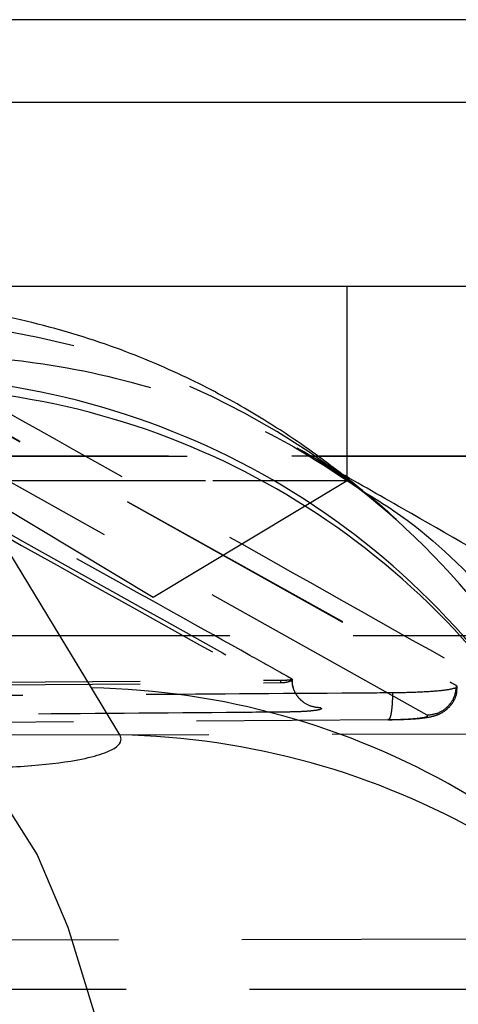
# Model space of a CAD drawing. Extents: x 122 to 770, y 117 to 575.
# Tile 14 of 28: x 182.14 to 186.66, y 147.69 to 157.84. Entities that reach past the tile are written whole.
import ezdxf

# ---------------------------------------------------------------- set-up
doc = ezdxf.new("R2010")
doc.units = 0
doc.header["$LTSCALE"] = 2
doc.linetypes.add('HIDDEN', pattern=[1.905, 1.27, -0.635])
doc.layers.get('0').update_dxf_attribs({"linetype": 'CONTINUOUS'})

msp = doc.modelspace()

# ---------------------------------------------------------------- linework, layer by layer
at = {"color": 7, "linetype": 'CONTINUOUS'}
for p, q in [((195.7411, 157.8426), (176.9662, 157.8426)), ((195.2026, 156.9905), (176.4277, 156.9905)), ((187.4882, 155.0926), (179.5507, 155.0926)), ((182.8831, 150.955), (181.0037, 154.0508)), ((185.1226, 153.3426), (192.4836, 153.3426)), ((183.1759, 150.4705), (182.8831, 150.955))]:
    msp.add_line(p, q, dxfattribs=at)
at = {"color": 7, "linetype": 'HIDDEN'}
for p, q in [((185.5195, 153.0926), (185.5195, 155.0926)), ((179.9275, 154.7381), (186.6465, 150.9794)), ((179.9275, 154.7292), (186.6465, 150.978)), ((186.3441, 150.6747), (179.6326, 154.426)), ((173.7087, 153.3426), (185.1226, 153.3426)), ((187.4882, 153.344), (175.3582, 153.344)), ((185.4489, 153.1693), (185.1644, 153.3316)), ((181.5195, 153.0926), (184.1343, 153.0926)), ((181.5195, 153.0926), (183.5195, 151.8909)), ((183.5195, 151.8909), (185.5195, 153.0926)), ((184.1343, 153.0926), (185.5195, 153.0926)), ((195.7403, 151.4913), (176.9654, 151.4913)), ((195.7411, 151.4926), (176.9662, 151.4926)), ((173.2269, 150.9474), (184.8345, 151.0343)), ((184.8345, 151.0089), (184.8345, 151.0343)), ((184.9506, 151.0458), (184.949, 151.0475)), ((173.2269, 150.9246), (184.8345, 151.0089)), ((186.6516, 150.9759), (186.6463, 150.9686)), ((172.5367, 150.5409), (185.9396, 150.6281)), ((187.9041, 150.4792), (172.6533, 150.4466)), ((173.0035, 148.3354), (188.2507, 148.3722)), ((194.6708, 147.8447), (175.8959, 147.8447))]:
    msp.add_line(p, q, dxfattribs=at)
at = {"color": 7, "linetype": 'HIDDEN', "flags": 128}
msp.add_lwpolyline([(186.6466, 150.9794), (186.6491, 150.9777), (186.6516, 150.9759)], dxfattribs=at)
at = {"color": 7, "linetype": 'CONTINUOUS', "flags": 128}
msp.add_lwpolyline([(181.6124, 150.128), (181.9776, 149.784), (182.3234, 149.2326), (182.6403, 148.4887), (182.9198, 147.5726), (183.1542, 146.509), (183.3373, 145.3269), (183.464, 144.0582), (183.5309, 142.7374)], dxfattribs=at)
at = {"color": 7, "linetype": 'HIDDEN'}
msp.add_arc((180.6661, 146.7305), 8.0122, 48.04727, 91.67585, dxfattribs=at)
at = {"color": 8, "linetype": 'CONTINUOUS'}
for centre, radius, start, end in [((180.7889, 146.2493), 7.9116, 29.17852, 88.90129), ((180.8641, 146.1598), 7.8923, 31.34857, 88.98584), ((180.6708, 146.7451), 7.9982, 17.65556, 48.0023), ((182.7382, 143.0644), 7.892, 31.33159, 88.94729), ((183.0275, 142.5767), 7.8952, 31.38625, 88.92314)]:
    msp.add_arc(centre, radius, start, end, dxfattribs=at)
at = {"color": 7, "linetype": 'CONTINUOUS'}
for points, knots in [([(186.0229, 152.6886), (185.9385, 152.764), (185.7675, 152.9165), (185.4274, 153.1927), (184.9987, 153.5065), (184.4675, 153.8444), (183.8097, 154.192), (183.0114, 154.5212), (182.0798, 154.7826), (181.1792, 154.9371), (180.5948, 154.937), (180.3629, 154.937)], [0, 0, 0, 0, 0.1096597, 0.2220684, 0.3247845, 0.4258389, 0.531318, 0.6481665, 0.7761433, 0.911182, 1, 1, 1, 1]), ([(190.9869, 149.9597), (190.2991, 150.3626), (188.6748, 151.3141), (186.8522, 152.3693), (185.6933, 153.03), (185.4489, 153.1693)], [0, 0, 0, 0, 0.366959, 0.8665418, 1, 1, 1, 1]), ([(185.6847, 152.9797), (185.7913, 152.9148), (186.2816, 152.6162), (187.024, 151.8958), (187.8716, 150.8404), (188.504, 149.6403), (188.8696, 148.6828), (188.9506, 148.1245), (188.9665, 148.0151)], [0, 0, 0, 0, 0.0614259, 0.2826035, 0.5037801, 0.7249571, 0.9461339, 1, 1, 1, 1]), ([(181.6124, 150.128), (181.8406, 150.1332), (182.0698, 150.1385), (182.4646, 150.1701), (182.7617, 150.2088), (183.0843, 150.2973), (183.2064, 150.3857), (183.1829, 150.4511), (183.1759, 150.4705)], [0, 0, 0, 0, 0.2351563, 0.236248, 0.4723317, 0.6352475, 0.8916226, 1, 1, 1, 1])]:
    msp.add_open_spline(points, degree=3, knots=knots, dxfattribs=at)
at = {"color": 7, "linetype": 'HIDDEN'}
for points, knots in [([(184.949, 151.0475), (184.9307, 151.0578), (184.7867, 151.1387), (184.1399, 151.5015), (181.9867, 152.7023), (179.9613, 153.8147), (178.4381, 154.6513)], [0, 0, 0, 0, 0.0084308, 0.0663002, 0.2977778, 1, 1, 1, 1]), ([(178.5774, 154.4031), (178.7925, 154.2853), (180.965, 153.0952), (183.1404, 151.8793), (185.1004, 150.7838)], [0, 0, 0, 0, 0.09901264, 1, 1, 1, 1]), ([(178.7147, 154.3756), (179.8097, 153.7736), (181.987, 152.5767), (184.1656, 151.3552), (185.2485, 150.7481)], [0, 0, 0, 0, 0.5029266, 1, 1, 1, 1]), ([(180.9822, 154.375), (181.0487, 154.3766), (181.4894, 154.387), (182.3821, 154.3291), (183.6255, 154.044), (184.7735, 153.5953), (185.4155, 153.1616), (185.6847, 152.9797)], [0, 0, 0, 0, 0.0399264, 0.2643324, 0.5345726, 0.804813, 1, 1, 1, 1]), ([(180.9822, 154.375), (182.0118, 153.7978), (183.964, 152.7035), (185.9548, 151.5811), (186.8956, 151.0508)], [0, 0, 0, 0, 0.5274351, 1, 1, 1, 1]), ([(185.0034, 153.4281), (185.0745, 153.3892), (185.2157, 153.3119), (185.566, 153.068), (185.8478, 152.8641), (186.0187, 152.6952), (186.03, 152.684)], [0, 0, 0, 0, 0.3341938, 0.6641258, 0.9777667, 1, 1, 1, 1]), ([(184.8345, 151.0089), (184.8497, 151.0098), (184.8802, 151.0116), (184.9173, 151.0195), (184.9424, 151.0303), (184.9503, 151.0397), (184.9506, 151.0449), (184.9506, 151.0458)], [0, 0, 0, 0, 0.235689, 0.472695, 0.7116035, 0.9521552, 1, 1, 1, 1]), ([(184.8345, 151.0343), (184.8497, 151.0346), (184.88, 151.0351), (184.9172, 151.0376), (184.9425, 151.041), (184.9504, 151.0439), (184.9506, 151.0455), (184.9506, 151.0458)], [0, 0, 0, 0, 0.2392409, 0.4785102, 0.7174001, 0.9555471, 1, 1, 1, 1]), ([(185.2485, 150.7481), (185.2089, 150.7523), (185.1296, 150.7608), (185.0301, 150.8308), (184.9619, 150.9304), (184.9532, 151.0089), (184.949, 151.0475)], [0, 0, 0, 0, 0.2519862, 0.50397863, 0.75596439, 1, 1, 1, 1]), ([(185.0673, 150.8083), (185.0598, 150.8141), (185.0303, 150.8368), (184.9826, 150.9002), (184.9506, 150.9788), (184.9543, 151.0292), (184.9554, 151.0452)], [0, 0, 0, 0, 0.1171456, 0.4628109, 0.8287698, 1, 1, 1, 1]), ([(185.9435, 150.627), (185.9522, 150.6271), (186.0283, 150.6276), (186.1694, 150.6323), (186.3089, 150.6445), (186.3946, 150.6591), (186.4701, 150.6839), (186.5439, 150.7275), (186.609, 150.7988), (186.6514, 150.8844), (186.6511, 150.9447), (186.651, 150.9684)], [0, 0, 0, 0, 0.0253558, 0.2214535, 0.4276403, 0.5654509, 0.6480766, 0.731857, 0.8261833, 0.9315722, 1, 1, 1, 1]), ([(186.6346, 150.9525), (186.6056, 150.9452), (186.5477, 150.9306), (186.3606, 150.9142), (186.1624, 150.9056), (186.0309, 150.9041), (185.986, 150.9035)], [0, 0, 0, 0, 0.2846512, 0.5690634, 0.8530945, 1, 1, 1, 1]), ([(186.344, 150.6748), (186.3833, 150.6796), (186.4618, 150.6893), (186.5613, 150.7595), (186.6315, 150.8594), (186.6415, 150.9385), (186.6466, 150.978)], [0, 0, 0, 0, 0.2499957, 0.4999974, 0.7500002, 1, 1, 1, 1]), ([(185.986, 150.9035), (185.8121, 150.9023), (184.8351, 150.8954), (180.3672, 150.8649), (176.0733, 150.8402), (172.5824, 150.8202)], [0, 0, 0, 0, 0.0389184, 0.2186603, 1, 1, 1, 1]), ([(185.986, 150.9035), (185.9859, 150.8919), (185.9856, 150.8594), (185.9836, 150.8079), (185.9795, 150.7527), (185.9736, 150.7053), (185.9664, 150.6674), (185.958, 150.6412), (185.949, 150.6264), (185.9427, 150.6276), (185.9396, 150.6281)], [0, 0, 0, 0, 0.0737802, 0.2060976, 0.3384044, 0.470739, 0.6030369, 0.7353722, 0.8676871, 1, 1, 1, 1]), ([(185.2485, 150.7481), (185.2513, 150.7453), (185.2586, 150.7382), (185.2268, 150.7269), (185.1462, 150.7162), (185.0265, 150.7082), (184.928, 150.7064), (184.878, 150.7055)], [0, 0, 0, 0, 0.1352969, 0.3501235, 0.564591, 0.7788455, 1, 1, 1, 1]), ([(184.878, 150.7055), (184.6773, 150.7039), (183.6735, 150.6958), (179.8043, 150.6653), (176.1358, 150.6404), (173.2703, 150.621)], [0, 0, 0, 0, 0.0518857, 0.2594279, 1, 1, 1, 1]), ([(185.9396, 150.6281), (185.9763, 150.6287), (186.0661, 150.6299), (186.1925, 150.6363), (186.296, 150.6471), (186.3536, 150.6605), (186.3472, 150.6701), (186.3441, 150.6747)], [0, 0, 0, 0, 0.1483085, 0.3627922, 0.5777446, 0.7935328, 1, 1, 1, 1])]:
    msp.add_open_spline(points, degree=3, knots=knots, dxfattribs=at)

doc.saveas('drawing.dxf')
